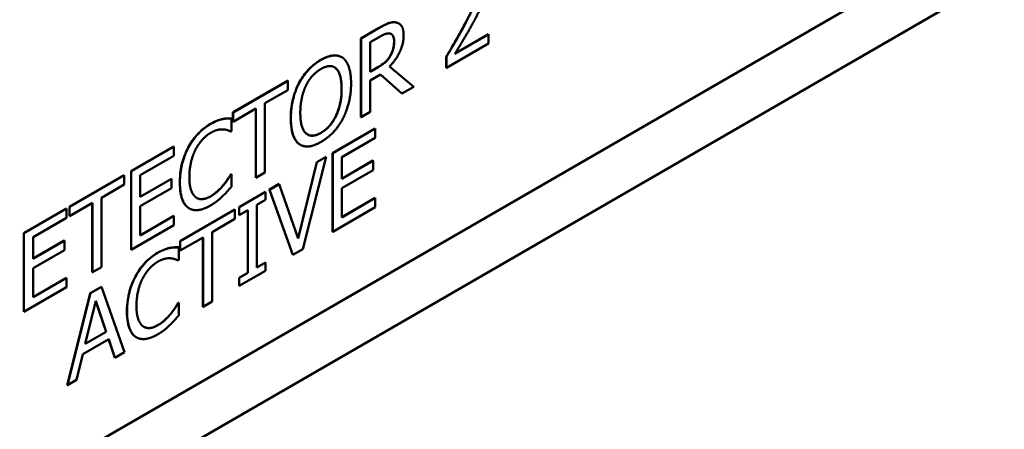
# Model space of a CAD drawing. Header units: millimetres. Extents: x 30 to 861, y 28 to 600.
# Tile 28 of 43: x 749 to 778, y 219 to 231. Entities that reach past the tile are written whole.
import ezdxf

# ---------------------------------------------------------------- set-up
doc = ezdxf.new("R2010")
doc.units = ezdxf.units.MM
doc.header["$LTSCALE"] = 3
doc.layers.add('Visible (ISO)', color=7, linetype='Continuous', lineweight=50)
doc.layers.add('Visible Narrow (ISO)', color=7, linetype='Continuous', lineweight=35)

msp = doc.modelspace()

# ---------------------------------------------------------------- linework, layer by layer
at = {"layer": 'Visible (ISO)'}
for p, q in [((696.899, 187.612), (797.308, 245.583)), ((798.715, 244.77), (698.306, 186.799)), ((758.891, 230.703), (759.402, 230.998)), ((759.405, 230.996), (758.895, 230.701)), ((759.991, 231.138), (759.994, 231.136)), ((758.891, 230.703), (758.895, 230.701)), ((758.891, 228.417), (758.891, 230.703)), ((758.895, 230.701), (758.895, 228.415)), ((759.158, 230.59), (759.42, 230.741)), ((762.6, 230.819), (761.627, 230.257)), ((761.631, 230.264), (762.596, 230.821)), ((762.596, 230.821), (762.6, 230.819)), ((762.6, 230.554), (762.6, 230.819)), ((759.158, 229.73), (759.158, 230.59)), ((761.379, 229.849), (762.6, 230.554)), ((758.334, 230.159), (758.337, 230.156)), ((759.743, 230.191), (759.747, 230.189)), ((761.375, 230.175), (761.379, 230.173)), ((761.375, 229.851), (761.375, 230.175)), ((761.379, 230.173), (761.379, 229.849)), ((759.158, 229.734), (759.386, 229.866)), ((759.389, 229.864), (759.158, 229.73)), ((760.427, 229.3), (759.723, 229.888)), ((761.375, 229.851), (761.379, 229.849)), ((759.158, 229.476), (759.46, 229.651)), ((760.082, 229.104), (759.459, 229.65)), ((759.46, 229.651), (760.085, 229.102)), ((755.172, 228.556), (756.764, 229.475)), ((756.767, 229.473), (755.176, 228.554)), ((756.764, 229.475), (756.767, 229.473)), ((756.767, 229.202), (756.767, 229.473)), ((757.09, 229.402), (757.093, 229.4)), ((759.158, 228.567), (759.158, 229.476)), ((760.085, 229.102), (760.427, 229.3)), ((756.103, 228.819), (756.767, 229.202)), ((760.082, 229.104), (760.085, 229.102)), ((756.103, 226.803), (756.103, 228.819)), ((755.172, 228.556), (755.176, 228.554)), ((755.172, 228.285), (755.172, 228.556)), ((755.176, 228.283), (755.84, 228.667)), ((755.176, 228.554), (755.176, 228.283)), ((755.837, 226.653), (755.837, 228.665)), ((755.84, 228.667), (755.84, 226.651)), ((758.891, 228.417), (758.895, 228.415)), ((758.895, 228.415), (759.158, 228.567)), ((754.866, 228.36), (754.869, 228.358)), ((755.129, 228.379), (755.133, 228.377)), ((755.133, 228.01), (755.133, 228.377)), ((755.172, 228.285), (755.176, 228.283)), ((755.112, 227.998), (755.133, 228.01)), ((758.068, 227.37), (759.307, 228.085)), ((759.311, 228.083), (758.072, 227.368)), ((759.307, 228.085), (759.311, 228.083)), ((759.311, 227.813), (759.311, 228.083)), ((752.212, 226.847), (753.451, 227.562)), ((753.454, 227.56), (752.216, 226.845)), ((753.451, 227.562), (753.454, 227.56)), ((753.454, 227.289), (753.454, 227.56)), ((757.124, 227.615), (757.127, 227.613)), ((758.335, 227.25), (759.311, 227.813)), ((752.479, 226.726), (753.454, 227.289)), ((757.201, 224.579), (757.883, 227.259)), ((757.611, 227.106), (757.879, 227.261)), ((757.883, 227.259), (757.615, 227.104)), ((757.879, 227.261), (757.883, 227.259)), ((758.068, 227.37), (758.072, 227.368)), ((758.068, 225.084), (758.068, 227.37)), ((758.072, 227.368), (758.072, 225.082)), ((757.064, 224.895), (757.611, 227.106)), ((757.615, 227.104), (757.066, 224.888)), ((757.611, 227.106), (757.615, 227.104)), ((758.335, 226.623), (758.335, 227.25)), ((758.335, 226.627), (759.241, 227.151)), ((759.245, 227.149), (758.335, 226.623)), ((759.241, 227.151), (759.245, 227.149)), ((759.245, 226.878), (759.245, 227.149)), ((750.42, 225.812), (752.012, 226.731)), ((752.015, 226.729), (750.423, 225.81)), ((752.012, 226.731), (752.015, 226.729)), ((752.015, 226.458), (752.015, 226.729)), ((752.212, 226.847), (752.216, 226.845)), ((752.212, 224.561), (752.212, 226.847)), ((752.216, 226.845), (752.216, 224.559)), ((752.479, 226.1), (752.479, 226.726)), ((755.11, 226.752), (755.129, 226.763)), ((755.11, 226.752), (755.113, 226.75)), ((755.133, 226.761), (755.113, 226.75)), ((755.129, 226.763), (755.133, 226.761)), ((755.133, 226.398), (755.133, 226.761)), ((755.84, 226.651), (756.103, 226.803)), ((758.335, 226.353), (759.245, 226.878)), ((751.351, 226.075), (752.015, 226.458)), ((752.479, 226.104), (753.385, 226.627)), ((753.388, 226.625), (752.479, 226.1)), ((753.385, 226.627), (753.388, 226.625)), ((753.388, 226.355), (753.388, 226.625)), ((754.9, 226.448), (754.903, 226.445)), ((755.837, 226.653), (755.84, 226.651)), ((756.231, 226.309), (756.514, 226.473)), ((756.517, 226.47), (756.235, 226.307)), ((756.514, 226.473), (756.517, 226.47)), ((757.066, 224.888), (756.517, 226.47)), ((752.479, 225.829), (753.388, 226.355)), ((755.35, 225.801), (756.117, 226.244)), ((756.121, 226.242), (755.354, 225.799)), ((756.117, 226.244), (756.121, 226.242)), ((756.121, 226.008), (756.121, 226.242)), ((756.231, 226.309), (756.235, 226.307)), ((756.913, 224.417), (756.231, 226.309)), ((756.235, 226.307), (756.917, 224.415)), ((758.335, 225.504), (758.335, 226.353)), ((750.423, 225.54), (751.088, 225.923)), ((751.084, 223.909), (751.084, 225.921)), ((751.088, 225.923), (751.088, 223.907)), ((751.351, 224.059), (751.351, 226.075)), ((752.479, 224.981), (752.479, 225.829)), ((755.869, 225.863), (756.121, 226.008)), ((755.869, 224.043), (755.869, 225.863)), ((758.335, 225.508), (759.307, 226.07)), ((759.311, 226.068), (758.335, 225.504)), ((759.307, 226.07), (759.311, 226.068)), ((759.311, 225.797), (759.311, 226.068)), ((749.095, 225.047), (750.333, 225.762)), ((750.337, 225.76), (749.098, 225.045)), ((750.333, 225.762), (750.337, 225.76)), ((750.337, 225.489), (750.337, 225.76)), ((750.42, 225.812), (750.423, 225.81)), ((750.42, 225.542), (750.42, 225.812)), ((750.42, 225.542), (750.423, 225.54)), ((750.423, 225.81), (750.423, 225.54)), ((752.479, 224.985), (753.451, 225.546)), ((753.454, 225.544), (752.479, 224.981)), ((753.451, 225.546), (753.454, 225.544)), ((753.454, 225.274), (753.454, 225.544)), ((753.635, 224.811), (755.227, 225.73)), ((755.23, 225.728), (753.639, 224.809)), ((753.901, 225.765), (753.904, 225.763)), ((755.227, 225.73), (755.23, 225.728)), ((755.23, 225.457), (755.23, 225.728)), ((755.35, 225.801), (755.354, 225.799)), ((755.35, 225.568), (755.35, 225.801)), ((755.35, 225.568), (755.354, 225.565)), ((755.354, 225.799), (755.354, 225.565)), ((755.354, 225.565), (755.606, 225.711)), ((755.602, 223.894), (755.602, 225.709)), ((755.606, 225.711), (755.606, 223.892)), ((758.072, 225.082), (759.311, 225.797)), ((749.361, 224.926), (750.337, 225.489)), ((752.216, 224.559), (753.454, 225.274)), ((754.566, 225.074), (755.23, 225.457)), ((749.095, 225.047), (749.098, 225.045)), ((749.095, 222.761), (749.095, 225.047)), ((749.098, 225.045), (749.098, 222.759)), ((754.566, 223.058), (754.566, 225.074)), ((758.068, 225.084), (758.072, 225.082)), ((749.361, 224.3), (749.361, 224.926)), ((749.361, 224.304), (750.267, 224.827)), ((750.271, 224.825), (749.361, 224.3)), ((750.267, 224.827), (750.271, 224.825)), ((750.271, 224.555), (750.271, 224.825)), ((753.635, 224.811), (753.639, 224.809)), ((753.635, 224.54), (753.635, 224.811)), ((753.639, 224.538), (754.303, 224.922)), ((753.639, 224.809), (753.639, 224.538)), ((754.299, 222.908), (754.299, 224.92)), ((754.303, 224.922), (754.303, 222.906)), ((749.361, 224.03), (750.271, 224.555)), ((752.212, 224.561), (752.216, 224.559)), ((753.329, 224.615), (753.332, 224.613)), ((753.592, 224.634), (753.595, 224.632)), ((753.595, 224.265), (753.595, 224.632)), ((753.635, 224.54), (753.639, 224.538)), ((756.913, 224.417), (756.917, 224.415)), ((756.917, 224.415), (757.201, 224.579)), ((753.575, 224.253), (753.595, 224.265)), ((755.869, 224.048), (756.117, 224.191)), ((756.121, 224.189), (755.869, 224.043)), ((756.117, 224.191), (756.121, 224.189)), ((756.121, 223.955), (756.121, 224.189)), ((749.361, 223.181), (749.361, 224.03)), ((751.084, 223.909), (751.088, 223.907)), ((751.088, 223.907), (751.351, 224.059)), ((755.35, 223.748), (755.602, 223.894)), ((755.354, 223.513), (756.121, 223.955)), ((755.606, 223.892), (755.354, 223.746)), ((755.602, 223.894), (755.606, 223.892)), ((749.361, 223.185), (750.333, 223.746)), ((750.337, 223.744), (749.361, 223.181)), ((750.333, 223.746), (750.337, 223.744)), ((750.337, 223.474), (750.337, 223.744)), ((755.35, 223.748), (755.354, 223.746)), ((755.35, 223.515), (755.35, 223.748)), ((755.354, 223.746), (755.354, 223.513)), ((749.098, 222.759), (750.337, 223.474)), ((750.356, 220.631), (751.023, 223.303)), ((751.027, 223.301), (750.359, 220.629)), ((751.023, 223.303), (751.347, 223.49)), ((751.023, 223.303), (751.027, 223.301)), ((751.351, 223.488), (751.027, 223.301)), ((751.347, 223.49), (751.351, 223.488)), ((752.018, 221.587), (751.351, 223.488)), ((755.35, 223.515), (755.354, 223.513)), ((750.877, 221.827), (751.182, 223.079)), ((751.485, 222.182), (751.181, 223.074)), ((751.182, 223.079), (751.489, 222.18)), ((753.573, 223.007), (753.592, 223.018)), ((753.573, 223.007), (753.576, 223.005)), ((753.595, 223.016), (753.576, 223.005)), ((753.592, 223.018), (753.595, 223.016)), ((753.595, 222.653), (753.595, 223.016)), ((754.303, 222.906), (754.566, 223.058)), ((749.095, 222.761), (749.098, 222.759)), ((753.362, 222.702), (753.366, 222.7)), ((754.299, 222.908), (754.303, 222.906)), ((751.489, 222.18), (750.877, 221.827)), ((750.879, 221.832), (751.485, 222.182)), ((751.485, 222.182), (751.489, 222.18)), ((750.805, 221.526), (751.561, 221.962)), ((751.737, 221.429), (751.559, 221.961)), ((751.561, 221.962), (751.741, 221.427)), ((752.364, 222.02), (752.367, 222.018)), ((751.741, 221.427), (752.018, 221.587)), ((750.626, 220.783), (750.805, 221.526)), ((751.737, 221.429), (751.741, 221.427)), ((750.359, 220.629), (750.626, 220.783)), ((750.356, 220.631), (750.359, 220.629))]:
    msp.add_line(p, q, dxfattribs=at)
for points, knots in [([(761.853, 231.001), (761.97, 231.217), (762.095, 231.462), (762.189, 231.71), (762.21, 231.781), (762.238, 231.917), (762.245, 231.981), (762.245, 232.043)], [0, 0, 0, 0, 0.0736098, 0.0736098, 0.1029822, 0.1029822, 0.1313509, 0.1313509, 0.1313509, 0.1313509]), ([(759.402, 230.998), (759.497, 231.053), (759.593, 231.104), (759.725, 231.156), (759.762, 231.166), (759.836, 231.175), (759.872, 231.174), (759.905, 231.168)], [0, 0, 0, 0, 0.04035997, 0.04035997, 0.0568919, 0.0568919, 0.07397282, 0.07397282, 0.07397282, 0.07397282]), ([(761.375, 230.175), (761.492, 230.37), (761.576, 230.512), (761.703, 230.728), (761.779, 230.864), (761.853, 231.001)], [0, 0, 0, 0, 0.0682679, 0.0682679, 0.1804659, 0.1804659, 0.1804659, 0.1804659]), ([(759.856, 230.615), (759.856, 230.672), (759.848, 230.724), (759.822, 230.783), (759.81, 230.803), (759.785, 230.823), (759.78, 230.827), (759.775, 230.83)], [0, 0, 0, 0, 0.0207411, 0.0207411, 0.02972014, 0.02972014, 0.03191216, 0.03191216, 0.03191216, 0.03191216]), ([(759.743, 230.191), (759.775, 230.244), (759.8, 230.3), (759.83, 230.394), (759.84, 230.435), (759.853, 230.527), (759.856, 230.572), (759.856, 230.615)], [0, 0, 0, 0, 0.01873108, 0.01873108, 0.03092, 0.03092, 0.04303628, 0.04303628, 0.04303628, 0.04303628]), ([(757.727, 230.079), (757.848, 230.149), (757.967, 230.196), (758.12, 230.21), (758.177, 230.211), (758.271, 230.189), (758.303, 230.176), (758.334, 230.159)], [0, 0, 0, 0, 0.05140634, 0.05140634, 0.07021094, 0.07021094, 0.08144901, 0.08144901, 0.08144901, 0.08144901]), ([(759.386, 229.866), (759.454, 229.905), (759.524, 229.952), (759.604, 230.018), (759.637, 230.046), (759.7, 230.122), (759.723, 230.155), (759.743, 230.191)], [0, 0, 0, 0, 0.02884519, 0.02884519, 0.03474073, 0.03474073, 0.03884127, 0.03884127, 0.03884127, 0.03884127]), ([(757.09, 229.402), (757.157, 229.529), (757.236, 229.645), (757.387, 229.817), (757.45, 229.878), (757.585, 229.989), (757.656, 230.038), (757.727, 230.079)], [0, 0, 0, 0, 0.0432042, 0.0432042, 0.0713656, 0.0713656, 0.1013184, 0.1013184, 0.1013184, 0.1013184]), ([(758.328, 229.235), (758.328, 229.369), (758.317, 229.5), (758.27, 229.669), (758.236, 229.768), (758.166, 229.832)], [0, 0, 0, 0, 0.04918697, 0.04918697, 0.07460715, 0.07460715, 0.07460715, 0.07460715]), ([(756.852, 228.383), (756.852, 228.642), (756.89, 228.826), (756.953, 229.084), (757.009, 229.244), (757.09, 229.402)], [0, 0, 0, 0, 0.0953623, 0.0953623, 0.250012, 0.250012, 0.250012, 0.250012]), ([(757.728, 227.96), (757.805, 228.004), (757.88, 228.062), (758.013, 228.201), (758.067, 228.275), (758.151, 228.42), (758.202, 228.516), (758.275, 228.744), (758.295, 228.838), (758.322, 229.033), (758.328, 229.137), (758.328, 229.235)], [0, 0, 0, 0, 0.0324995, 0.0324995, 0.0607551, 0.0607551, 0.0828113, 0.0828113, 0.0981759, 0.0981759, 0.1161637, 0.1161637, 0.1161637, 0.1161637]), ([(753.874, 227.532), (753.945, 227.666), (754.029, 227.787), (754.185, 227.963), (754.246, 228.022), (754.378, 228.131), (754.448, 228.178), (754.518, 228.219)], [0, 0, 0, 0, 0.0453699, 0.0453699, 0.0732247, 0.0732247, 0.1028901, 0.1028901, 0.1028901, 0.1028901]), ([(754.518, 228.219), (754.613, 228.273), (754.677, 228.299), (754.759, 228.331), (754.813, 228.349), (754.866, 228.36)], [0, 0, 0, 0, 0.040294, 0.040294, 0.119213, 0.119213, 0.119213, 0.119213]), ([(754.866, 228.36), (754.926, 228.373), (754.974, 228.376), (755.042, 228.38), (755.086, 228.381), (755.129, 228.379)], [0, 0, 0, 0, 0.02676921, 0.02676921, 0.07913579, 0.07913579, 0.07913579, 0.07913579]), ([(757.088, 227.639), (757.02, 227.69), (756.97, 227.766), (756.874, 228.004), (756.852, 228.188), (756.852, 228.383)], [0, 0, 0, 0, 0.0439087, 0.0439087, 0.1155101, 0.1155101, 0.1155101, 0.1155101]), ([(757.339, 227.912), (757.381, 227.888), (757.429, 227.876), (757.52, 227.879), (757.559, 227.887), (757.641, 227.915), (757.685, 227.935), (757.728, 227.96)], [0.09494606, 0.09494606, 0.09494606, 0.09494606, 0.11633832, 0.11633832, 0.13097419, 0.13097419, 0.14653371, 0.14653371, 0.14653371, 0.14653371]), ([(753.627, 226.519), (753.627, 226.778), (753.666, 226.958), (753.731, 227.216), (753.791, 227.376), (753.874, 227.532)], [0, 0, 0, 0, 0.0952182, 0.0952182, 0.2525447, 0.2525447, 0.2525447, 0.2525447]), ([(754.9, 226.448), (754.97, 226.536), (755.01, 226.596), (755.052, 226.659), (755.085, 226.709), (755.11, 226.752)], [0, 0, 0, 0, 0.03464535, 0.03464535, 0.09655555, 0.09655555, 0.09655555, 0.09655555]), ([(753.876, 225.781), (753.807, 225.827), (753.756, 225.896), (753.662, 226.104), (753.627, 226.273), (753.627, 226.519)], [0, 0, 0, 0, 0.0428094, 0.0428094, 0.103878, 0.103878, 0.103878, 0.103878]), ([(754.516, 226.113), (754.626, 226.176), (754.697, 226.24), (754.787, 226.322), (754.845, 226.382), (754.9, 226.448)], [0, 0, 0, 0, 0.0464571, 0.0464571, 0.13908, 0.13908, 0.13908, 0.13908]), ([(754.119, 226.069), (754.159, 226.046), (754.204, 226.034), (754.287, 226.033), (754.33, 226.037), (754.426, 226.067), (754.471, 226.087), (754.516, 226.113)], [0.00720598, 0.00720598, 0.00720598, 0.00720598, 0.03146645, 0.03146645, 0.04658619, 0.04658619, 0.05950909, 0.05950909, 0.05950909, 0.05950909]), ([(752.337, 223.787), (752.408, 223.92), (752.492, 224.042), (752.648, 224.218), (752.709, 224.277), (752.841, 224.386), (752.911, 224.433), (752.981, 224.474)], [0, 0, 0, 0, 0.0453699, 0.0453699, 0.0732247, 0.0732247, 0.1028901, 0.1028901, 0.1028901, 0.1028901]), ([(752.981, 224.474), (753.076, 224.528), (753.14, 224.554), (753.222, 224.586), (753.276, 224.603), (753.329, 224.615)], [0, 0, 0, 0, 0.040294, 0.040294, 0.119213, 0.119213, 0.119213, 0.119213]), ([(753.329, 224.615), (753.389, 224.627), (753.437, 224.631), (753.504, 224.635), (753.549, 224.636), (753.592, 224.634)], [0, 0, 0, 0, 0.02676921, 0.02676921, 0.07913579, 0.07913579, 0.07913579, 0.07913579]), ([(752.09, 222.774), (752.09, 223.033), (752.129, 223.213), (752.194, 223.471), (752.254, 223.631), (752.337, 223.787)], [0, 0, 0, 0, 0.0952182, 0.0952182, 0.2525447, 0.2525447, 0.2525447, 0.2525447]), ([(753.362, 222.702), (753.433, 222.79), (753.473, 222.851), (753.515, 222.914), (753.548, 222.964), (753.573, 223.007)], [0, 0, 0, 0, 0.03464535, 0.03464535, 0.09655555, 0.09655555, 0.09655555, 0.09655555]), ([(752.339, 222.035), (752.27, 222.081), (752.219, 222.151), (752.125, 222.359), (752.09, 222.528), (752.09, 222.774)], [0, 0, 0, 0, 0.0428094, 0.0428094, 0.103878, 0.103878, 0.103878, 0.103878]), ([(752.979, 222.368), (753.089, 222.431), (753.16, 222.495), (753.249, 222.576), (753.308, 222.636), (753.362, 222.702)], [0, 0, 0, 0, 0.0464571, 0.0464571, 0.13908, 0.13908, 0.13908, 0.13908]), ([(752.582, 222.324), (752.622, 222.301), (752.667, 222.289), (752.75, 222.288), (752.793, 222.292), (752.889, 222.321), (752.934, 222.342), (752.979, 222.368)], [0.00720598, 0.00720598, 0.00720598, 0.00720598, 0.03146645, 0.03146645, 0.04658619, 0.04658619, 0.05950909, 0.05950909, 0.05950909, 0.05950909])]:
    msp.add_open_spline(points, degree=3, knots=knots, dxfattribs=at)
for points, degree in [([(762.248, 232.041), (762.248, 231.857), (762.083, 231.417), (761.857, 230.999)], 2), ([(762.15, 231.152), (762.227, 231.291), (762.367, 231.568), (762.415, 231.696)], 2), ([(759.909, 231.166), (759.805, 231.184), (759.575, 231.094), (759.405, 230.996)], 2), ([(759.905, 231.168), (759.936, 231.163), (759.965, 231.153), (759.991, 231.138)], 3), ([(760.134, 230.796), (760.134, 230.975), (760.013, 231.148), (759.909, 231.166)], 2), ([(761.857, 230.999), (761.744, 230.792), (761.51, 230.392), (761.379, 230.173)], 2), ([(761.627, 230.257), (761.719, 230.408), (762.025, 230.922), (762.15, 231.152)], 2), ([(759.42, 230.741), (759.529, 230.804), (759.678, 230.855), (759.734, 230.845)], 2), ([(759.723, 229.888), (759.912, 230.079), (760.134, 230.545), (760.134, 230.796)], 2), ([(759.734, 230.845), (759.798, 230.832), (759.859, 230.713), (759.859, 230.613)], 2), ([(759.859, 230.613), (759.859, 230.494), (759.805, 230.285), (759.747, 230.189)], 2), ([(758.369, 230.136), (758.256, 230.218), (757.932, 230.193), (757.73, 230.077)], 2), ([(758.606, 229.391), (758.606, 229.677), (758.481, 230.049), (758.369, 230.136)], 2), ([(759.747, 230.189), (759.684, 230.08), (759.503, 229.929), (759.389, 229.864)], 2), ([(757.73, 230.077), (757.531, 229.962), (757.209, 229.618), (757.093, 229.4)], 2), ([(757.732, 229.815), (757.87, 229.894), (758.091, 229.903), (758.17, 229.83)], 2), ([(758.166, 229.832), (758.152, 229.846), (758.136, 229.857), (758.12, 229.867)], 3), ([(758.17, 229.83), (758.247, 229.76), (758.332, 229.459), (758.332, 229.233)], 2), ([(757.292, 229.324), (757.374, 229.493), (757.589, 229.732), (757.732, 229.815)], 2), ([(757.093, 229.4), (756.979, 229.176), (756.856, 228.668), (756.856, 228.381)], 2), ([(757.13, 228.539), (757.13, 228.761), (757.213, 229.161), (757.292, 229.324)], 2), ([(758.369, 228.374), (758.484, 228.593), (758.606, 229.113), (758.606, 229.391)], 2), ([(758.332, 229.233), (758.332, 228.783), (758.006, 228.117), (757.732, 227.958)], 2), ([(757.732, 227.958), (757.457, 227.8), (757.13, 228.089), (757.13, 228.539)], 2), ([(754.521, 228.217), (754.321, 228.101), (753.997, 227.753), (753.878, 227.53)], 2), ([(754.869, 228.358), (754.796, 228.342), (754.621, 228.274), (754.521, 228.217)], 2), ([(755.133, 228.377), (755.067, 228.38), (754.934, 228.371), (754.869, 228.358)], 2), ([(756.856, 228.381), (756.856, 228.099), (756.978, 227.723), (757.092, 227.637)], 2), ([(757.73, 227.694), (757.924, 227.806), (758.247, 228.144), (758.369, 228.374)], 2), ([(754.082, 227.468), (754.167, 227.632), (754.393, 227.883), (754.52, 227.956)], 2), ([(754.52, 227.956), (754.635, 228.023), (754.813, 228.065), (754.889, 228.06)], 2), ([(754.889, 228.06), (754.967, 228.055), (755.076, 228.015), (755.112, 227.998)], 2), ([(757.124, 227.615), (757.111, 227.623), (757.1, 227.63), (757.088, 227.639)], 3), ([(757.092, 227.637), (757.209, 227.551), (757.53, 227.578), (757.73, 227.694)], 2), ([(753.878, 227.53), (753.757, 227.303), (753.631, 226.804), (753.631, 226.517)], 2), ([(753.905, 226.675), (753.905, 226.896), (753.998, 227.303), (754.082, 227.468)], 2), ([(755.113, 226.75), (755.083, 226.697), (754.975, 226.535), (754.903, 226.445)], 2), ([(753.631, 226.517), (753.631, 226.228), (753.761, 225.858), (753.879, 225.779)], 2), ([(754.088, 226.09), (754.003, 226.157), (753.905, 226.44), (753.905, 226.675)], 2), ([(754.903, 226.445), (754.828, 226.354), (754.634, 226.177), (754.52, 226.111)], 2), ([(754.869, 226.117), (754.951, 226.194), (755.067, 226.325), (755.133, 226.398)], 2), ([(754.52, 226.111), (754.394, 226.039), (754.171, 226.025), (754.088, 226.09)], 2), ([(754.516, 225.846), (754.635, 225.915), (754.783, 226.033), (754.869, 226.117)], 2), ([(753.879, 225.779), (753.998, 225.697), (754.324, 225.735), (754.516, 225.846)], 2), ([(753.901, 225.765), (753.892, 225.77), (753.884, 225.775), (753.876, 225.781)], 3), ([(752.984, 224.471), (752.784, 224.356), (752.459, 224.007), (752.341, 223.785)], 2), ([(753.332, 224.613), (753.259, 224.597), (753.084, 224.529), (752.984, 224.471)], 2), ([(753.595, 224.632), (753.53, 224.634), (753.396, 224.626), (753.332, 224.613)], 2), ([(752.545, 223.723), (752.63, 223.887), (752.856, 224.138), (752.983, 224.211)], 2), ([(752.983, 224.211), (753.098, 224.278), (753.276, 224.32), (753.352, 224.315)], 2), ([(753.352, 224.315), (753.43, 224.31), (753.539, 224.27), (753.575, 224.253)], 2), ([(752.341, 223.785), (752.22, 223.558), (752.094, 223.059), (752.094, 222.772)], 2), ([(752.368, 222.93), (752.368, 223.151), (752.461, 223.558), (752.545, 223.723)], 2), ([(753.576, 223.005), (753.546, 222.952), (753.438, 222.79), (753.366, 222.7)], 2), ([(752.094, 222.772), (752.094, 222.483), (752.224, 222.113), (752.342, 222.033)], 2), ([(752.551, 222.345), (752.466, 222.412), (752.368, 222.695), (752.368, 222.93)], 2), ([(753.366, 222.7), (753.291, 222.609), (753.096, 222.432), (752.983, 222.366)], 2), ([(753.332, 222.371), (753.414, 222.448), (753.53, 222.58), (753.595, 222.653)], 2), ([(752.342, 222.033), (752.461, 221.952), (752.787, 221.99), (752.979, 222.101)], 2), ([(752.983, 222.366), (752.857, 222.294), (752.634, 222.28), (752.551, 222.345)], 2), ([(752.979, 222.101), (753.098, 222.17), (753.246, 222.288), (753.332, 222.371)], 2), ([(752.364, 222.02), (752.355, 222.025), (752.347, 222.03), (752.339, 222.035)], 3)]:
    msp.add_open_spline(points, degree=degree, dxfattribs=at)
at = {"layer": 'Visible Narrow (ISO)'}
for p, q in [((759.402, 230.998), (759.405, 230.996)), ((759.905, 231.168), (759.909, 231.166)), ((761.853, 231.001), (761.857, 230.999)), ((759.856, 230.615), (759.859, 230.613)), ((757.727, 230.079), (757.73, 230.077)), ((758.166, 229.832), (758.17, 229.83)), ((759.386, 229.866), (759.389, 229.864)), ((758.328, 229.235), (758.332, 229.233)), ((754.518, 228.219), (754.521, 228.217)), ((756.852, 228.383), (756.856, 228.381)), ((757.728, 227.96), (757.732, 227.958)), ((757.088, 227.639), (757.092, 227.637)), ((753.874, 227.532), (753.878, 227.53)), ((753.627, 226.519), (753.631, 226.517)), ((754.516, 226.113), (754.52, 226.111)), ((753.876, 225.781), (753.879, 225.779)), ((752.981, 224.474), (752.984, 224.471)), ((752.337, 223.787), (752.341, 223.785)), ((752.09, 222.774), (752.094, 222.772)), ((752.979, 222.368), (752.983, 222.366)), ((752.339, 222.035), (752.342, 222.033))]:
    msp.add_line(p, q, dxfattribs=at)

doc.saveas('drawing.dxf')
